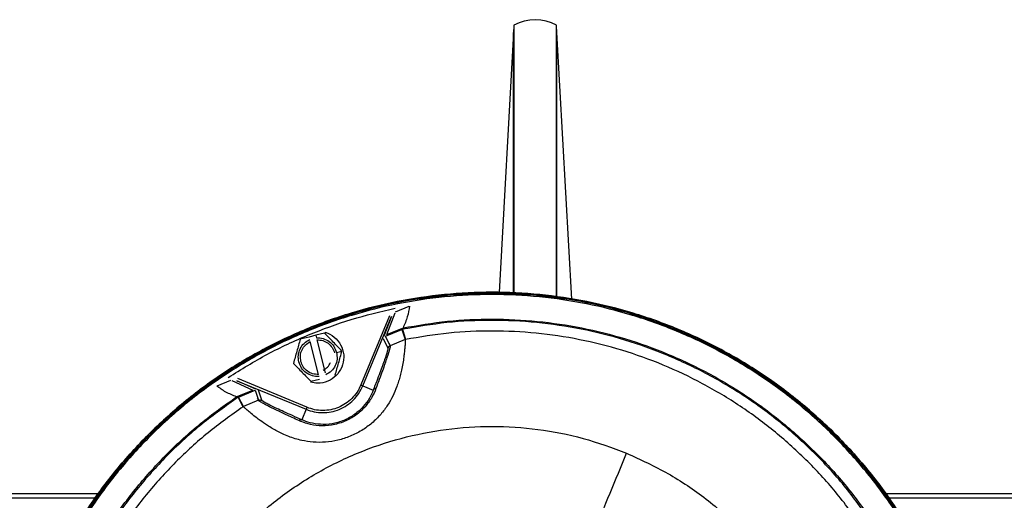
# Model space of a CAD drawing. Header units: millimetres. Extents: x 321 to 2529, y 215 to 2037.
# Tile 6 of 57: x 942 to 1169, y 405 to 516. Entities that reach past the tile are written whole.
import ezdxf

# ---------------------------------------------------------------- set-up
doc = ezdxf.new("R2010")
doc.units = ezdxf.units.MM

msp = doc.modelspace()

# ---------------------------------------------------------------- linework, layer by layer
at = {"color": 7, "linetype": 'Continuous', "lineweight": 25}
for p, q in [((1056.1, 513.25), (1052.76, 453.32)), ((1056.18, 514.95), (1056.09, 513.08)), ((1056.18, 514.95), (1056.18, 453.24)), ((1066.1, 513.17), (1066.01, 514.95)), ((1066.01, 452.34), (1066.01, 514.95)), ((1069.51, 451.77), (1066.09, 513.25)), ((1028.87, 448.89), (1032.02, 450.2)), ((1027.51, 447.97), (1020.9, 432.02)), ((1021.36, 431.82), (1027.97, 447.78)), ((1027.97, 447.78), (1026.23, 443.31)), ((1026.87, 443.63), (1028.81, 448.63)), ((1026.57, 443.25), (1030.39, 444.84)), ((1026.87, 443.63), (1030.54, 445.15)), ((1030.39, 444.83), (1031.1, 442.48)), ((1030.48, 444.86), (1031.19, 442.51)), ((1008.96, 443.08), (1006.94, 442.57)), ((1010.51, 443.47), (1008.96, 443.08)), ((1012.54, 443.98), (1010.51, 443.47)), ((1010.51, 443.47), (1010.66, 442.89)), ((1026.02, 442.71), (1027.1, 440.51)), ((1027.64, 441.05), (1026.57, 443.25)), ((1011.15, 434.43), (1009.23, 442.03)), ((1010.78, 442.42), (1012.7, 434.82)), ((1027.1, 440.51), (1027.14, 440.49)), ((1027.45, 441.44), (1027.68, 441.49)), ((1027.65, 441.05), (1027.48, 440.96)), ((1031.1, 442.48), (1027.64, 441.05)), ((1027.64, 441.05), (1027.65, 441.04)), ((1031.14, 442.5), (1031.12, 442.49)), ((1031.12, 442.49), (1031.14, 442.5)), ((1031.14, 442.5), (1031.14, 442.5)), ((1015.3, 439.52), (1016.56, 439.84)), ((987.75, 431.86), (990.9, 433.17)), ((991.13, 433.03), (996.04, 430.86)), ((996.72, 431.08), (992.33, 433.01)), ((992.33, 433.01), (1008.28, 426.41)), ((1008.47, 426.87), (992.52, 433.48)), ((1009.39, 432.87), (1011.41, 433.38)), ((1021.36, 431.82), (1023.77, 430.83)), ((992.37, 429.34), (996.04, 430.86)), ((993.77, 427.01), (992.61, 429.18)), ((992.7, 429.22), (996.52, 430.81)), ((993.86, 427.06), (992.7, 429.22)), ((996.52, 430.81), (997.32, 428.49)), ((998.09, 428.49), (997.28, 430.81)), ((993.81, 427.04), (993.84, 427.05)), ((993.81, 427.04), (993.82, 427.04)), ((993.84, 427.05), (993.82, 427.04)), ((997.32, 428.49), (993.86, 427.06)), ((997, 428.77), (997.18, 428.89)), ((997.38, 428.48), (997.3, 428.45)), ((997.55, 428.55), (997.38, 428.48)), ((1008.28, 426.41), (1007.28, 423.99)), ((960.41, 406.94), (892.75, 406.94)), ((1229.45, 406.94), (1141.87, 406.94)), ((959.73, 405.94), (891, 405.94)), ((1231.2, 405.94), (1142.61, 405.94))]:
    msp.add_line(p, q, dxfattribs=at)
at = {"color": 8, "linetype": 'Continuous', "lineweight": 25}
msp.add_line((1027.65, 441.04), (1027.68, 441.03), dxfattribs=at)
at = {"color": 7, "linetype": 'Continuous', "lineweight": 25}
msp.add_arc((1061.1, 506.24), 10, 60.5916, 119.4084, dxfattribs=at)
at = {"color": 8, "linetype": 'Continuous', "lineweight": 25}
for points, knots in [([(1056.1, 453.16), (1056.1, 453.46), (1056.1, 457.19), (1056.1, 463.77), (1056.1, 472.79), (1056.1, 480.98), (1056.1, 488.36), (1056.1, 494.86), (1056.1, 500.45), (1056.1, 505.07), (1056.1, 508.7), (1056.1, 511.34), (1056.1, 512.81), (1056.1, 513.42), (1056.1, 513.24), (1056.1, 513.24)], [0, 0, 0, 0, 0.007757, 0.097959, 0.18816, 0.278362, 0.368564, 0.458765, 0.548967, 0.639169, 0.729371, 0.819573, 0.909775, 0.999977, 1, 1, 1, 1]), ([(1066.1, 452.27), (1066.1, 452.87), (1066.1, 456.9), (1066.1, 463.78), (1066.1, 472.79), (1066.1, 480.98), (1066.1, 488.36), (1066.1, 494.86), (1066.1, 500.45), (1066.1, 505.07), (1066.1, 508.71), (1066.1, 511.3), (1066.1, 512.94), (1066.1, 513.14), (1066.1, 513.24)], [0, 0, 0, 0, 0.015415, 0.104924, 0.194433, 0.283942, 0.37345, 0.462959, 0.552468, 0.641976, 0.731485, 0.820993, 0.910502, 1, 1, 1, 1]), ([(1006.59, 423.83), (1005.59, 424.28), (1003.64, 425.19), (1001.27, 426.31), (999.54, 427.16), (998.41, 427.75), (997.5, 428.25), (997.43, 428.36), (997.38, 428.43)], [0, 0, 0, 0, 0.184245, 0.362482, 0.53631, 0.664712, 0.790776, 1, 1, 1, 1])]:
    msp.add_open_spline(points, degree=3, knots=knots, dxfattribs=at)
at = {"color": 7, "linetype": 'Continuous', "lineweight": 25}
for points in [[(1154.6, 298.57), (1155.91, 301.99), (1158.52, 308.84), (1161.14, 319.54), (1162.77, 330.43), (1163.31, 341.42), (1162.77, 352.41), (1161.15, 363.3), (1158.48, 373.98), (1154.77, 384.34), (1150.06, 394.29), (1144.4, 403.73), (1137.85, 412.58), (1130.46, 420.73), (1122.3, 428.12), (1113.46, 434.68), (1104.02, 440.34), (1094.07, 445.05), (1083.7, 448.75), (1073.03, 451.43), (1062.14, 453.04), (1051.15, 453.58), (1040.15, 453.04), (1029.26, 451.43), (1018.59, 448.75), (1008.22, 445.05), (998.27, 440.34), (988.83, 434.68), (979.99, 428.12), (971.84, 420.73), (964.44, 412.58), (957.9, 403.73), (952.18, 394.31), (949.19, 387.62), (947.69, 384.27)], [(947.69, 384.27), (949.19, 387.62), (952.18, 394.31), (957.9, 403.73), (964.44, 412.58), (971.84, 420.73), (979.99, 428.12), (988.83, 434.68), (998.27, 440.34), (1008.22, 445.04), (1018.59, 448.75), (1029.26, 451.43), (1040.15, 453.04), (1051.15, 453.58), (1062.14, 453.04), (1073.03, 451.43), (1083.7, 448.75), (1094.07, 445.04), (1104.02, 440.34), (1113.46, 434.68), (1122.3, 428.12), (1130.46, 420.73), (1137.85, 412.58), (1144.4, 403.73), (1150.06, 394.29), (1154.77, 384.34), (1158.48, 373.98), (1161.15, 363.3), (1162.77, 352.41), (1163.31, 341.42), (1162.77, 330.43), (1161.14, 319.54), (1158.52, 308.84), (1155.91, 301.99), (1154.6, 298.57)], [(1154.34, 298.68), (1155.64, 302.09), (1158.25, 308.93), (1160.86, 319.6), (1162.49, 330.45), (1163.02, 341.42), (1162.48, 352.39), (1160.87, 363.25), (1158.21, 373.9), (1154.51, 384.23), (1149.81, 394.16), (1144.17, 403.58), (1137.63, 412.4), (1130.26, 420.53), (1122.12, 427.9), (1113.3, 434.44), (1103.88, 440.09), (1093.96, 444.78), (1083.62, 448.48), (1072.97, 451.15), (1062.11, 452.76), (1051.15, 453.3), (1040.18, 452.76), (1029.32, 451.15), (1018.67, 448.48), (1008.33, 444.78), (998.41, 440.09), (988.99, 434.44), (980.17, 427.9), (972.04, 420.53), (964.66, 412.4), (958.13, 403.57), (952.43, 394.18), (949.44, 387.5), (947.95, 384.17)], [(1154.11, 298.77), (1155.41, 302.18), (1158.01, 309), (1160.61, 319.65), (1162.23, 330.48), (1162.77, 341.42), (1162.23, 352.36), (1160.62, 363.2), (1157.96, 373.82), (1154.27, 384.14), (1149.59, 394.04), (1143.96, 403.44), (1137.43, 412.23), (1130.07, 420.35), (1121.96, 427.71), (1113.16, 434.23), (1103.76, 439.86), (1093.86, 444.55), (1083.55, 448.24), (1072.92, 450.9), (1062.09, 452.51), (1051.15, 453.04), (1040.2, 452.51), (1029.37, 450.9), (1018.74, 448.24), (1008.43, 444.55), (998.53, 439.86), (989.13, 434.23), (980.33, 427.71), (972.22, 420.35), (964.86, 412.24), (958.35, 403.43), (952.66, 394.06), (949.68, 387.4), (948.18, 384.07)], [(990.36, 433.77), (993.33, 435.61), (999.26, 439.29), (1008.78, 443.7), (1018.63, 447.31), (1025.43, 448.91), (1028.83, 449.7)], [(1030.63, 445.19), (1034.04, 445.77), (1040.86, 446.92), (1051.23, 447.36), (1061.59, 446.86), (1071.86, 445.33), (1081.92, 442.8), (1091.69, 439.31), (1101.07, 434.87), (1109.97, 429.54), (1118.31, 423.36), (1125.99, 416.39), (1133.02, 408.74), (1137.02, 403.11), (1139.03, 400.3)], [(1138.9, 399.95), (1136.9, 402.77), (1132.9, 408.42), (1125.89, 416.08), (1118.21, 423.07), (1109.87, 429.25), (1100.96, 434.59), (1091.58, 439.03), (1081.8, 442.53), (1071.73, 445.05), (1061.46, 446.58), (1051.09, 447.07), (1040.71, 446.61), (1033.89, 445.44), (1030.48, 444.86)], [(1010.66, 442.89), (1011.18, 442.88), (1012.22, 442.84), (1013.64, 442.12), (1014.77, 441), (1015.12, 440.02), (1015.3, 439.52)], [(1136.73, 398.79), (1134.78, 401.53), (1130.88, 407.02), (1124.04, 414.46), (1116.56, 421.25), (1108.44, 427.26), (1099.77, 432.45), (1090.64, 436.77), (1081.13, 440.17), (1071.33, 442.63), (1061.34, 444.12), (1051.25, 444.61), (1041.15, 444.18), (1034.51, 443.07), (1031.19, 442.51)], [(1011.27, 433.96), (1010.75, 433.98), (1009.7, 434.02), (1008.28, 434.74), (1007.18, 435.87), (1006.54, 437.31), (1006.42, 438.89), (1006.85, 440.4), (1007.76, 441.71), (1008.66, 442.24), (1009.11, 442.5)], [(1007.09, 437.45), (1007.02, 437.9), (1006.88, 438.81), (1007.28, 440.15), (1008.05, 441.31), (1008.84, 441.79), (1009.23, 442.03)], [(1027.1, 440.51), (1027.13, 440.56), (1027.18, 440.68), (1027.31, 440.83), (1027.46, 440.96), (1027.58, 441.02), (1027.64, 441.05)], [(1015.3, 439.52), (1015.38, 439.01), (1015.53, 437.98), (1015.07, 436.46), (1014.17, 435.15), (1013.27, 434.62), (1012.82, 434.36)], [(1011.15, 434.43), (1010.69, 434.46), (1009.77, 434.51), (1008.54, 435.16), (1007.55, 436.15), (1007.24, 437.02), (1007.09, 437.45)], [(1012.19, 435.47), (1012.56, 435.67), (1013.31, 436.08), (1013.72, 436.83), (1013.92, 437.2)], [(1008.28, 426.41), (1008.9, 426.19), (1010.14, 425.76), (1012.11, 425.58), (1014.08, 425.77), (1015.97, 426.35), (1017.71, 427.28), (1019.23, 428.53), (1020.51, 430.05), (1021.08, 431.23), (1021.36, 431.82)], [(1020.9, 432.02), (1020.63, 431.45), (1020.09, 430.33), (1018.88, 428.89), (1017.43, 427.7), (1015.78, 426.81), (1013.98, 426.27), (1012.11, 426.09), (1010.24, 426.25), (1009.06, 426.66), (1008.47, 426.87)], [(1020.9, 432.02), (1020.96, 431.99), (1021.08, 431.94), (1021.23, 431.88), (1021.34, 431.84), (1021.35, 431.83), (1021.36, 431.82)], [(953.42, 381.9), (954.83, 385.06), (957.65, 391.36), (963.04, 400.24), (969.2, 408.59), (976.17, 416.27), (983.82, 423.29), (989.46, 427.3), (992.27, 429.3)], [(992.61, 429.18), (989.79, 427.18), (984.15, 423.18), (976.48, 416.16), (969.5, 408.49), (963.32, 400.14), (957.93, 391.26), (955.1, 384.95), (953.69, 381.79)], [(993.77, 427.01), (991.03, 425.06), (985.55, 421.15), (978.11, 414.31), (971.32, 406.84), (965.32, 398.71), (960.08, 390.06), (957.33, 383.92), (955.95, 380.85)], [(997.32, 428.49), (997.38, 428.51), (997.51, 428.55), (997.7, 428.57), (997.9, 428.55), (998.02, 428.51), (998.09, 428.49)], [(1008.47, 426.87), (1008.45, 426.81), (1008.4, 426.69), (1008.33, 426.54), (1008.29, 426.43), (1008.28, 426.41), (1008.28, 426.41)], [(976.27, 372.44), (977.74, 375.65), (980.7, 382.08), (986.68, 390.89), (993.67, 398.9), (1001.67, 405.9), (1010.5, 411.81), (1020.04, 416.51), (1030.11, 419.93), (1040.54, 422), (1051.15, 422.71), (1061.75, 421.99), (1072.21, 419.99), (1078.84, 417.53), (1082.16, 416.3)], [(1074.43, 397.64), (1075.74, 400.81), (1078.37, 407.15), (1080.9, 413.25), (1082.16, 416.3)], [(1082.16, 416.3), (1085.38, 414.82), (1091.81, 411.87), (1100.62, 405.89), (1108.62, 398.9), (1115.63, 390.9), (1121.54, 382.06), (1126.24, 372.53), (1129.66, 362.46), (1131.73, 352.03), (1132.43, 341.42), (1131.72, 330.82), (1129.71, 320.36), (1127.25, 313.72), (1126.02, 310.4)]]:
    msp.add_open_spline(points, degree=3, dxfattribs=at)
for points, knots in [([(1032.1, 450.21), (1031.98, 449.38), (1031.74, 447.73), (1031, 446.04), (1030.63, 445.19)], [0, 0, 0, 0, 0.499814, 1, 1, 1, 1]), ([(1030.39, 444.84), (1030.42, 444.87), (1030.47, 444.92), (1030.52, 445.08), (1030.54, 445.15)], [0, 0, 0, 0, 0.554548, 1, 1, 1, 1]), ([(1006.94, 442.57), (1006.68, 441.64), (1006.15, 439.79), (1005.63, 437.94), (1005.37, 437.01)], [0, 0, 0, 0, 0.500933, 1, 1, 1, 1]), ([(1016.56, 439.84), (1015.89, 440.53), (1014.55, 441.91), (1013.21, 443.29), (1012.54, 443.98)], [0, 0, 0, 0, 0.500933, 1, 1, 1, 1]), ([(1012.6, 444.2), (1012.82, 444.13), (1013.78, 443.82), (1015.32, 442.77), (1016.64, 440.79), (1017.16, 438.41), (1016.72, 436.89), (1016.51, 436.13)], [0, 0, 0, 0, 0.06984, 0.30238, 0.53492, 0.76746, 1, 1, 1, 1]), ([(1031.14, 442.5), (1031.15, 442.46), (1031.15, 442.38), (1031.12, 441.75), (1031.06, 440.83), (1030.96, 439.71), (1030.81, 438.47), (1030.61, 437.06), (1030.32, 435.59), (1029.99, 434.2), (1029.63, 432.93), (1029.11, 431.37), (1028.33, 429.52), (1027.12, 427.34), (1025.54, 425.21), (1023.53, 423.21), (1021.14, 421.48), (1018.47, 420.13), (1015.63, 419.22), (1012.73, 418.77), (1009.9, 418.78), (1007.58, 419.14), (1005.72, 419.63), (1004.22, 420.16), (1002.84, 420.75), (1001.59, 421.37), (1000.44, 422.02), (999.06, 422.87), (997.58, 423.9), (996.18, 424.98), (995.1, 425.88), (994.35, 426.53), (993.89, 426.95), (993.84, 427.01), (993.81, 427.04)], [0, 0, 0, 0, 0.041984, 0.084172, 0.125221, 0.157537, 0.187612, 0.220211, 0.250096, 0.272266, 0.293092, 0.312635, 0.345238, 0.375195, 0.406559, 0.437998, 0.469253, 0.500673, 0.531991, 0.563241, 0.594507, 0.625813, 0.645555, 0.666396, 0.688508, 0.70808, 0.72894, 0.751149, 0.791299, 0.832956, 0.875522, 0.916301, 0.958233, 1, 1, 1, 1]), ([(1010.78, 442.42), (1011.24, 442.4), (1012.15, 442.35), (1013.39, 441.7), (1014.35, 440.7), (1014.73, 439.85), (1014.84, 439.41), (1014.84, 439.41)], [0, 0, 0, 0, 0.249997, 0.499995, 0.749992, 0.999989, 1, 1, 1, 1]), ([(1027.14, 440.49), (1027.12, 440.31), (1027.08, 439.95), (1026.42, 437.93), (1025.34, 434.95), (1024.3, 432.22), (1023.77, 430.83)], [0, 0, 0, 0, 0.237637, 0.482598, 0.736633, 1, 1, 1, 1]), ([(1027.68, 441.03), (1027.66, 440.85), (1027.63, 440.48), (1026.98, 438.43), (1025.92, 435.39), (1024.9, 432.61), (1024.39, 431.2)], [0, 0, 0, 0, 0.238522, 0.483324, 0.737239, 1, 1, 1, 1]), ([(1027.68, 441.03), (1027.62, 441), (1027.5, 440.95), (1027.35, 440.82), (1027.22, 440.67), (1027.16, 440.55), (1027.14, 440.49)], [0, 0, 0, 0, 0.247577, 0.5, 0.752423, 1, 1, 1, 1]), ([(1031.1, 442.48), (1031.1, 442.48), (1031.11, 442.48), (1031.11, 442.49), (1031.12, 442.49), (1031.12, 442.49)], [0, 0, 0, 0, 0.197524, 0.419994, 1, 1, 1, 1]), ([(1031.14, 442.5), (1031.15, 442.5), (1031.16, 442.5), (1031.18, 442.51), (1031.19, 442.51), (1031.19, 442.51), (1031.19, 442.51)], [0, 0, 0, 0, 0.647567, 0.8504626, 0.9294357, 1, 1, 1, 1]), ([(1014.99, 434.29), (1015.25, 435.22), (1015.77, 437.07), (1016.3, 438.92), (1016.56, 439.84)], [0, 0, 0, 0, 0.500933, 1, 1, 1, 1]), ([(1005.37, 437.01), (1006.04, 436.32), (1007.38, 434.94), (1008.72, 433.56), (1009.39, 432.87)], [0, 0, 0, 0, 0.5009328, 1, 1, 1, 1]), ([(1016.51, 436.13), (1016.12, 435.44), (1015.35, 434.06), (1013.31, 432.75), (1011.19, 432.29), (1009.87, 432.55), (1009.33, 432.65)], [0, 0, 0, 0, 0.269999, 0.539998, 0.809997, 1, 1, 1, 1]), ([(992.27, 429.3), (991.41, 429.64), (989.7, 430.31), (988.36, 431.31), (987.69, 431.81)], [0, 0, 0, 0, 0.4998207, 1, 1, 1, 1]), ([(992.31, 429.29), (992.38, 429.25), (992.51, 429.18), (992.58, 429.18), (992.61, 429.18)], [0, 0, 0, 0, 0.499778, 1, 1, 1, 1]), ([(992.7, 429.22), (992.65, 429.23), (992.58, 429.23), (992.43, 429.31), (992.37, 429.34)], [0, 0, 0, 0, 0.554548, 1, 1, 1, 1]), ([(1024.39, 431.2), (1024.1, 430.51), (1023.52, 429.14), (1021.98, 426.98), (1019.83, 425.01), (1017.13, 423.49), (1014.15, 422.66), (1011.25, 422.55), (1008.64, 422.99), (1007.27, 423.55), (1006.59, 423.83)], [0, 0, 0, 0, 0.125704, 0.25087, 0.375936, 0.500734, 0.62525, 0.750121, 0.875175, 1, 1, 1, 1]), ([(1023.77, 430.83), (1023.51, 430.21), (1022.97, 428.97), (1021.55, 427), (1019.55, 425.18), (1017.02, 423.76), (1014.24, 422.98), (1011.54, 422.87), (1009.15, 423.25), (1007.9, 423.75), (1007.28, 423.99)], [0, 0, 0, 0, 0.125728, 0.250906, 0.375974, 0.50076, 0.625244, 0.750105, 0.875167, 1, 1, 1, 1]), ([(1024.39, 431.2), (1024.32, 431.19), (1024.18, 431.17), (1024, 431.09), (1023.86, 430.97), (1023.8, 430.87), (1023.77, 430.83)], [0, 0, 0, 0, 0.246545, 0.5, 0.753455, 1, 1, 1, 1]), ([(993.77, 427.01), (993.78, 427.01), (993.78, 427.01), (993.79, 427.02), (993.8, 427.03), (993.81, 427.03), (993.82, 427.04)], [0, 0, 0, 0, 0.070546, 0.1495, 0.352374, 1, 1, 1, 1]), ([(993.86, 427.06), (993.86, 427.05), (993.85, 427.05), (993.84, 427.05), (993.84, 427.05), (993.84, 427.05)], [0, 0, 0, 0, 0.1976041, 0.4201117, 1, 1, 1, 1]), ([(1007.28, 423.99), (1005.85, 424.64), (1003.03, 425.9), (1000.53, 427.08), (999.16, 427.77), (998.2, 428.29), (998.13, 428.41), (998.09, 428.49)], [0, 0, 0, 0, 0.2634585, 0.5173128, 0.640673, 0.7623364, 1, 1, 1, 1]), ([(1006.59, 423.83), (1006.64, 423.87), (1006.75, 423.95), (1006.94, 424.02), (1007.12, 424.04), (1007.23, 424.01), (1007.28, 423.99)], [0, 0, 0, 0, 0.246545, 0.5, 0.753455, 1, 1, 1, 1])]:
    msp.add_open_spline(points, degree=3, knots=knots, dxfattribs=at)

doc.saveas('drawing.dxf')
